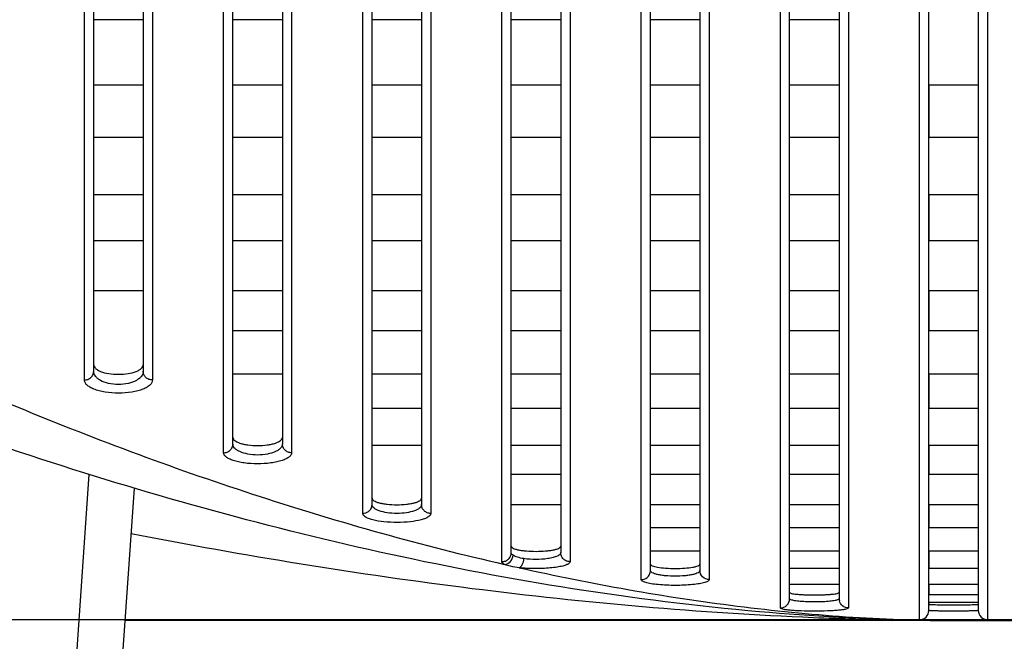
# Model space of a CAD drawing. Header units: millimetres. Extents: x -6054 to 364, y -1866 to 3094.
# Tile 222 of 256: x -4646 to -4614, y 1483 to 1504. Entities that reach past the tile are written whole.
import ezdxf

# ---------------------------------------------------------------- set-up
doc = ezdxf.new("R2010")
doc.units = ezdxf.units.MM
doc.header["$LTSCALE"] = 65.395
doc.header["$PDSIZE"] = 0.05
doc.layers.get('0').update_dxf_attribs({"linetype": 'CONTINUOUS'})
doc.layers.get('Defpoints').update_dxf_attribs({"linetype": 'CONTINUOUS'})
doc.layers.add('DIM', color=3, linetype='CONTINUOUS')
doc.styles.get("Standard").update_dxf_attribs({"font": 'arial.ttf'})
doc.dimstyles.new('ISO-25', dxfattribs={"dimtxt": 2.5, "dimasz": 2.5, "dimexe": 1.25, "dimexo": 0.625, "dimtad": 1, "dimtxsty": 'STANDARD', "dimcen": 2.5, "dimadec": 0, "dimazin": 0, "dimtfac": 1, "dimtmove": 0, "dimatfit": 3, "dimfxl": 1, "dimarcsym": 0})

# ---------------------------------------------------------------- blocks, each defined once
blk = doc.blocks.new('*D29')
at = {"layer": 'Defpoints', "color": 0}
for p in [(-4729.943, 1557.554), (-4793.114, 1484.17), (-4590.173, 1484.17)]:
    blk.add_point(p, dxfattribs=at)
at = {"layer": 'DIM', "color": 3, "lineweight": -2}
for p, q in [((-4730.568, 1557.554), (-4794.364, 1557.554)), ((-4793.114, 1542.554), (-4793.114, 1499.17)), ((-4590.798, 1484.17), (-4794.364, 1484.17))]:
    blk.add_line(p, q, dxfattribs=at)
at = {"layer": 'DIM', "color": 3}
for points in [[(-4790.614, 1542.554), (-4795.614, 1542.554), (-4793.114, 1557.554)], [(-4795.614, 1499.17), (-4790.614, 1499.17), (-4793.114, 1484.17)]]:
    blk.add_solid(points, dxfattribs=at)
at = {"layer": 'DIM', "color": 2, "insert": (-4810.924, 1520.862), "char_height": 20, "attachment_point": 5, "rotation": 90}
blk.add_mtext('73  [2,889]', dxfattribs=at)

msp = doc.modelspace()

# ---------------------------------------------------------------- linework, layer by layer
at = {"linetype": 'Continuous'}
for p, q in [((-4643.223, 1492.208), (-4643.223, 1514.359)), ((-4641.623, 1514.359), (-4641.623, 1492.208)), ((-4638.723, 1489.861), (-4638.723, 1514.359)), ((-4637.123, 1514.359), (-4637.123, 1489.861)), ((-4634.223, 1487.904), (-4634.223, 1514.359)), ((-4632.623, 1514.359), (-4632.623, 1487.904)), ((-4629.723, 1486.347), (-4629.723, 1514.359)), ((-4628.123, 1514.359), (-4628.123, 1486.347)), ((-4625.223, 1485.771), (-4625.223, 1514.359)), ((-4623.623, 1514.359), (-4623.623, 1485.771)), ((-4620.723, 1484.858), (-4620.723, 1514.359)), ((-4619.123, 1514.359), (-4619.123, 1484.858)), ((-4616.223, 1484.478), (-4616.223, 1514.359)), ((-4614.623, 1514.359), (-4614.623, 1484.478)), ((-4643.523, 1491.928), (-4643.523, 1513.867)), ((-4641.323, 1513.867), (-4641.323, 1491.928)), ((-4639.023, 1489.576), (-4639.023, 1513.867)), ((-4636.823, 1513.867), (-4636.823, 1489.576)), ((-4634.523, 1487.614), (-4634.523, 1513.867)), ((-4632.323, 1513.867), (-4632.323, 1487.614)), ((-4630.023, 1486.054), (-4630.023, 1513.867)), ((-4627.823, 1513.867), (-4627.823, 1486.054)), ((-4625.523, 1485.476), (-4625.523, 1513.867)), ((-4623.323, 1513.867), (-4623.323, 1485.476)), ((-4621.023, 1484.559), (-4621.023, 1513.867)), ((-4618.823, 1513.867), (-4618.823, 1484.559)), ((-4616.523, 1484.178), (-4616.523, 1513.867)), ((-4614.323, 1513.867), (-4614.323, 1484.178)), ((-4641.623, 1503.576), (-4643.223, 1503.576)), ((-4637.123, 1503.576), (-4638.723, 1503.576)), ((-4632.623, 1503.576), (-4634.223, 1503.576)), ((-4628.123, 1503.576), (-4629.723, 1503.576)), ((-4623.623, 1503.576), (-4625.223, 1503.576)), ((-4619.123, 1503.576), (-4620.723, 1503.576)), ((-4641.623, 1501.459), (-4643.223, 1501.459)), ((-4637.123, 1501.459), (-4638.723, 1501.459)), ((-4632.623, 1501.459), (-4634.223, 1501.459)), ((-4628.123, 1501.459), (-4629.723, 1501.459)), ((-4623.623, 1501.459), (-4625.223, 1501.459)), ((-4619.123, 1501.459), (-4620.723, 1501.459)), ((-4616.223, 1501.459), (-4616.223, 1499.762)), ((-4616.223, 1501.459), (-4616.223, 1499.762)), ((-4614.623, 1501.459), (-4616.223, 1501.459)), ((-4614.623, 1501.459), (-4616.223, 1501.459)), ((-4614.623, 1501.459), (-4614.623, 1499.762)), ((-4614.623, 1501.459), (-4614.623, 1499.762)), ((-4641.623, 1499.762), (-4643.223, 1499.762)), ((-4637.123, 1499.762), (-4638.723, 1499.762)), ((-4632.623, 1499.762), (-4634.223, 1499.762)), ((-4628.123, 1499.762), (-4629.723, 1499.762)), ((-4623.623, 1499.762), (-4625.223, 1499.762)), ((-4619.123, 1499.762), (-4620.723, 1499.762)), ((-4614.623, 1499.762), (-4616.223, 1499.762)), ((-4614.623, 1499.762), (-4616.223, 1499.762)), ((-4641.623, 1497.91), (-4643.223, 1497.91)), ((-4637.123, 1497.91), (-4638.723, 1497.91)), ((-4632.623, 1497.91), (-4634.223, 1497.91)), ((-4628.123, 1497.91), (-4629.723, 1497.91)), ((-4623.623, 1497.91), (-4625.223, 1497.91)), ((-4619.123, 1497.91), (-4620.723, 1497.91)), ((-4616.223, 1497.91), (-4616.223, 1496.425)), ((-4616.223, 1497.91), (-4616.223, 1496.425)), ((-4614.623, 1497.91), (-4616.223, 1497.91)), ((-4614.623, 1497.91), (-4616.223, 1497.91)), ((-4614.623, 1497.91), (-4614.623, 1496.425)), ((-4614.623, 1497.91), (-4614.623, 1496.425)), ((-4641.623, 1496.425), (-4643.223, 1496.425)), ((-4637.123, 1496.425), (-4638.723, 1496.425)), ((-4632.623, 1496.425), (-4634.223, 1496.425)), ((-4628.123, 1496.425), (-4629.723, 1496.425)), ((-4623.623, 1496.425), (-4625.223, 1496.425)), ((-4619.123, 1496.425), (-4620.723, 1496.425)), ((-4614.623, 1496.425), (-4616.223, 1496.425)), ((-4614.623, 1496.425), (-4616.223, 1496.425)), ((-4641.623, 1494.806), (-4643.223, 1494.806)), ((-4637.123, 1494.806), (-4638.723, 1494.806)), ((-4632.623, 1494.806), (-4634.223, 1494.806)), ((-4628.123, 1494.806), (-4629.723, 1494.806)), ((-4623.623, 1494.806), (-4625.223, 1494.806)), ((-4619.123, 1494.806), (-4620.723, 1494.806)), ((-4616.223, 1494.806), (-4616.223, 1493.513)), ((-4616.223, 1494.806), (-4616.223, 1493.513)), ((-4614.623, 1494.806), (-4616.223, 1494.806)), ((-4614.623, 1494.806), (-4616.223, 1494.806)), ((-4614.623, 1494.806), (-4614.623, 1493.513)), ((-4614.623, 1494.806), (-4614.623, 1493.513)), ((-4637.123, 1493.513), (-4638.723, 1493.513)), ((-4632.623, 1493.513), (-4634.223, 1493.513)), ((-4628.123, 1493.513), (-4629.723, 1493.513)), ((-4623.623, 1493.513), (-4625.223, 1493.513)), ((-4619.123, 1493.513), (-4620.723, 1493.513)), ((-4614.623, 1493.513), (-4616.223, 1493.513)), ((-4614.623, 1493.513), (-4616.223, 1493.513)), ((-4637.123, 1492.112), (-4638.723, 1492.112)), ((-4632.623, 1492.112), (-4634.223, 1492.112)), ((-4628.123, 1492.112), (-4629.723, 1492.112)), ((-4623.623, 1492.112), (-4625.223, 1492.112)), ((-4619.123, 1492.112), (-4620.723, 1492.112)), ((-4616.223, 1492.112), (-4616.223, 1491.001)), ((-4616.223, 1492.112), (-4616.223, 1491.001)), ((-4614.623, 1492.112), (-4616.223, 1492.112)), ((-4614.623, 1492.112), (-4616.223, 1492.112)), ((-4614.623, 1492.112), (-4614.623, 1491.001)), ((-4614.623, 1492.112), (-4614.623, 1491.001)), ((-4632.623, 1491.001), (-4634.223, 1491.001)), ((-4628.123, 1491.001), (-4629.723, 1491.001)), ((-4623.623, 1491.001), (-4625.223, 1491.001)), ((-4619.123, 1491.001), (-4620.723, 1491.001)), ((-4614.623, 1491.001), (-4616.223, 1491.001)), ((-4614.623, 1491.001), (-4616.223, 1491.001)), ((-4632.623, 1489.808), (-4634.223, 1489.808)), ((-4628.123, 1489.808), (-4629.723, 1489.808)), ((-4623.623, 1489.808), (-4625.223, 1489.808)), ((-4619.123, 1489.808), (-4620.723, 1489.808)), ((-4616.223, 1489.808), (-4616.223, 1488.875)), ((-4616.223, 1489.808), (-4616.223, 1488.875)), ((-4614.623, 1489.808), (-4616.223, 1489.808)), ((-4614.623, 1489.808), (-4616.223, 1489.808)), ((-4614.623, 1489.808), (-4614.623, 1488.875)), ((-4614.623, 1489.808), (-4614.623, 1488.875)), ((-4643.378, 1488.877), (-4644.356, 1474.885)), ((-4628.123, 1488.875), (-4629.723, 1488.875)), ((-4623.623, 1488.875), (-4625.223, 1488.875)), ((-4619.123, 1488.875), (-4620.723, 1488.875)), ((-4614.623, 1488.875), (-4616.223, 1488.875)), ((-4614.623, 1488.875), (-4616.223, 1488.875)), ((-4641.914, 1488.436), (-4643.913, 1459.849)), ((-4628.123, 1487.894), (-4629.723, 1487.894)), ((-4623.623, 1487.894), (-4625.223, 1487.894)), ((-4619.123, 1487.894), (-4620.723, 1487.894)), ((-4616.223, 1487.894), (-4616.223, 1487.148)), ((-4616.223, 1487.894), (-4616.223, 1487.148)), ((-4614.623, 1487.894), (-4616.223, 1487.894)), ((-4614.623, 1487.894), (-4616.223, 1487.894)), ((-4614.623, 1487.894), (-4614.623, 1487.148)), ((-4614.623, 1487.894), (-4614.623, 1487.148)), ((-4623.623, 1487.148), (-4625.223, 1487.148)), ((-4619.123, 1487.148), (-4620.723, 1487.148)), ((-4614.623, 1487.148), (-4616.223, 1487.148)), ((-4614.623, 1487.148), (-4616.223, 1487.148)), ((-4623.623, 1486.389), (-4625.223, 1486.389)), ((-4619.123, 1486.389), (-4620.723, 1486.389)), ((-4616.223, 1486.389), (-4616.223, 1485.837)), ((-4616.223, 1486.389), (-4616.223, 1485.837)), ((-4614.623, 1486.389), (-4616.223, 1486.389)), ((-4614.623, 1486.389), (-4616.223, 1486.389)), ((-4614.623, 1486.389), (-4614.623, 1485.837)), ((-4614.623, 1486.389), (-4614.623, 1485.837)), ((-4619.123, 1485.837), (-4620.723, 1485.837)), ((-4614.623, 1485.837), (-4616.223, 1485.837)), ((-4614.623, 1485.837), (-4616.223, 1485.837)), ((-4619.123, 1485.315), (-4620.723, 1485.315)), ((-4616.223, 1485.315), (-4616.223, 1484.98)), ((-4616.223, 1485.315), (-4616.223, 1484.98)), ((-4614.623, 1485.315), (-4616.223, 1485.315)), ((-4614.623, 1485.315), (-4616.223, 1485.315)), ((-4614.623, 1485.315), (-4614.623, 1484.98)), ((-4614.623, 1485.315), (-4614.623, 1484.98)), ((-4614.623, 1484.98), (-4616.223, 1484.98)), ((-4614.623, 1484.98), (-4616.223, 1484.98)), ((-4616.223, 1484.731), (-4616.223, 1484.678)), ((-4616.223, 1484.731), (-4616.223, 1484.678)), ((-4614.623, 1484.731), (-4616.223, 1484.731)), ((-4614.623, 1484.731), (-4616.223, 1484.731)), ((-4614.623, 1484.731), (-4614.623, 1484.678)), ((-4614.623, 1484.731), (-4614.623, 1484.678)), ((-4616.117, 1484.154), (-4642.213, 1484.154)), ((-4617.594, 1484.189), (-4617.603, 1484.189)), ((-4617.222, 1484.171), (-4616.923, 1484.166)), ((-4617.221, 1484.169), (-4616.923, 1484.165)), ((-4615.413, 1484.154), (-4591.173, 1484.154))]:
    msp.add_line(p, q, dxfattribs=at)
for centre, radius, start, end in [((-4634.523, 1487.926), 0.311, 270.0056, 278.5155), ((-4618.825, 1484.858), 0.298, 180.0232, 193.3043), ((-4616.523, 1484.478), 0.3, 269.9896, 359.9896), ((-4614.323, 1484.478), 0.3, 180.0104, 270.0104), ((-4615.251, 1595.915), 111.763, 267.58822, 268.98972), ((-4615.36, 1553.693), 69.54, 268.15901, 268.46648), ((-4615.381, 1552.92), 68.766, 268.46641, 268.82127), ((-4615.393, 1552.377), 68.224, 268.82156, 268.96261), ((-4615.403, 1551.791), 67.638, 268.9622, 269.39524), ((-4615.411, 1551.142), 66.989, 269.04861, 269.99799), ((-4615.412, 1550.827), 66.674, 269.39489, 269.99921), ((-4615.438, 1570.851), 86.693, 269.72387, 269.97154)]:
    msp.add_arc(centre, radius, start, end, dxfattribs=at)
for points, knots in [([(-4616.523, 1484.163), (-4618.277, 1484.192), (-4622.079, 1484.405), (-4627.773, 1485.121), (-4633.642, 1486.236), (-4639.363, 1487.652), (-4644.954, 1489.331), (-4652.25, 1491.893), (-4661.092, 1495.659), (-4669.58, 1500.145), (-4676.144, 1504.192), (-4680.946, 1507.475), (-4685.613, 1511.031), (-4690.125, 1514.9), (-4693.73, 1518.44), (-4696.494, 1521.518), (-4697.827, 1523.154), (-4698.479, 1524.002)], [0, 0, 0, 0, 0.052214, 0.115399, 0.178585, 0.241771, 0.304957, 0.368142, 0.494514, 0.620885, 0.684071, 0.747257, 0.810443, 0.873628, 0.936814, 0.968407, 1, 1, 1, 1]), ([(-4686.861, 1524.002), (-4686.099, 1522.555), (-4684.413, 1519.798), (-4681.519, 1515.995), (-4678.4, 1512.524), (-4674.049, 1508.3), (-4668.279, 1503.597), (-4660.982, 1498.708), (-4653.452, 1494.512), (-4645.75, 1490.965), (-4637.924, 1488.067), (-4632.605, 1486.578), (-4629.939, 1485.967)], [0, 0, 0, 0, 0.069869, 0.137658, 0.20393, 0.269036, 0.396532, 0.521284, 0.64382, 0.764408, 0.883149, 1, 1, 1, 1]), ([(-4643.223, 1492.422), (-4643.223, 1492.402), (-4643.211, 1492.358), (-4643.164, 1492.3), (-4643.091, 1492.247), (-4642.951, 1492.181), (-4642.724, 1492.127), (-4642.423, 1492.104), (-4642.122, 1492.127), (-4641.896, 1492.181), (-4641.755, 1492.247), (-4641.682, 1492.3), (-4641.635, 1492.358), (-4641.623, 1492.402), (-4641.623, 1492.422)], [0, 0, 0, 0, 0.033216, 0.072214, 0.120513, 0.179395, 0.326685, 0.5, 0.673315, 0.820605, 0.879487, 0.927786, 0.966784, 1, 1, 1, 1]), ([(-4643.523, 1491.928), (-4643.484, 1491.928), (-4643.406, 1491.942), (-4643.307, 1492.004), (-4643.239, 1492.097), (-4643.223, 1492.171), (-4643.223, 1492.208)], [0, 0, 0, 0, 0.258147, 0.5116, 0.75826, 1, 1, 1, 1]), ([(-4641.623, 1492.208), (-4641.623, 1492.181), (-4641.633, 1492.125), (-4641.677, 1492.046), (-4641.747, 1491.974), (-4641.884, 1491.883), (-4642.113, 1491.804), (-4642.423, 1491.772), (-4642.733, 1491.804), (-4642.962, 1491.883), (-4643.099, 1491.974), (-4643.169, 1492.046), (-4643.213, 1492.125), (-4643.223, 1492.181), (-4643.223, 1492.208)], [0, 0, 0, 0, 0.040728, 0.084846, 0.135149, 0.193353, 0.33449, 0.499996, 0.665504, 0.806644, 0.864849, 0.915154, 0.959272, 1, 1, 1, 1]), ([(-4641.323, 1491.928), (-4641.362, 1491.928), (-4641.44, 1491.942), (-4641.54, 1492.004), (-4641.607, 1492.097), (-4641.623, 1492.171), (-4641.623, 1492.208)], [0, 0, 0, 0, 0.258147, 0.5116, 0.75826, 1, 1, 1, 1]), ([(-4641.323, 1491.928), (-4641.323, 1491.9), (-4641.339, 1491.84), (-4641.404, 1491.76), (-4641.504, 1491.688), (-4641.638, 1491.625), (-4641.803, 1491.573), (-4642.067, 1491.518), (-4642.423, 1491.492), (-4642.78, 1491.518), (-4643.043, 1491.573), (-4643.208, 1491.625), (-4643.342, 1491.688), (-4643.442, 1491.76), (-4643.507, 1491.84), (-4643.523, 1491.9), (-4643.523, 1491.928)], [0, 0, 0, 0, 0.033183, 0.072107, 0.120317, 0.17912, 0.24832, 0.326575, 0.499996, 0.673418, 0.751675, 0.820876, 0.879681, 0.927892, 0.966817, 1, 1, 1, 1]), ([(-4639.023, 1489.576), (-4638.984, 1489.576), (-4638.906, 1489.591), (-4638.806, 1489.654), (-4638.739, 1489.748), (-4638.723, 1489.824), (-4638.723, 1489.861)], [0, 0, 0, 0, 0.255974, 0.508492, 0.756036, 1, 1, 1, 1]), ([(-4638.723, 1490.071), (-4638.723, 1490.053), (-4638.71, 1490.014), (-4638.662, 1489.965), (-4638.588, 1489.921), (-4638.491, 1489.883), (-4638.371, 1489.851), (-4638.18, 1489.817), (-4637.923, 1489.802), (-4637.666, 1489.817), (-4637.476, 1489.851), (-4637.356, 1489.883), (-4637.258, 1489.921), (-4637.184, 1489.965), (-4637.136, 1490.014), (-4637.123, 1490.053), (-4637.123, 1490.071)], [0, 0, 0, 0, 0.02959, 0.066335, 0.1139, 0.173195, 0.243578, 0.323343, 0.5, 0.676657, 0.756422, 0.826805, 0.8861, 0.933665, 0.97041, 1, 1, 1, 1]), ([(-4637.123, 1489.861), (-4637.123, 1489.838), (-4637.134, 1489.789), (-4637.18, 1489.722), (-4637.252, 1489.661), (-4637.391, 1489.584), (-4637.619, 1489.52), (-4637.923, 1489.493), (-4638.227, 1489.52), (-4638.455, 1489.584), (-4638.595, 1489.661), (-4638.667, 1489.722), (-4638.712, 1489.789), (-4638.723, 1489.838), (-4638.723, 1489.861)], [0, 0, 0, 0, 0.036737, 0.078022, 0.127127, 0.185623, 0.330133, 0.499997, 0.669862, 0.814375, 0.872871, 0.921977, 0.963263, 1, 1, 1, 1]), ([(-4636.823, 1489.576), (-4636.862, 1489.576), (-4636.94, 1489.591), (-4637.04, 1489.654), (-4637.107, 1489.748), (-4637.123, 1489.824), (-4637.123, 1489.861)], [0, 0, 0, 0, 0.255974, 0.508492, 0.756036, 1, 1, 1, 1]), ([(-4636.823, 1489.576), (-4636.823, 1489.552), (-4636.841, 1489.498), (-4636.907, 1489.432), (-4637.008, 1489.372), (-4637.143, 1489.319), (-4637.308, 1489.275), (-4637.57, 1489.229), (-4637.923, 1489.208), (-4638.276, 1489.229), (-4638.539, 1489.275), (-4638.704, 1489.319), (-4638.838, 1489.372), (-4638.939, 1489.432), (-4639.005, 1489.498), (-4639.023, 1489.552), (-4639.023, 1489.576)], [0, 0, 0, 0, 0.029522, 0.066176, 0.113657, 0.172901, 0.243283, 0.323104, 0.499997, 0.67689, 0.756712, 0.827097, 0.886341, 0.933823, 0.970477, 1, 1, 1, 1]), ([(-4634.223, 1488.108), (-4634.223, 1488.075), (-4634.17, 1488.024), (-4634.086, 1487.986), (-4633.987, 1487.954), (-4633.868, 1487.928), (-4633.678, 1487.902), (-4633.423, 1487.889), (-4633.169, 1487.902), (-4632.978, 1487.928), (-4632.859, 1487.954), (-4632.76, 1487.986), (-4632.677, 1488.024), (-4632.623, 1488.075), (-4632.623, 1488.108)], [0, 0, 0, 0, 0.058397, 0.10551, 0.165567, 0.237462, 0.319135, 0.5, 0.680865, 0.762538, 0.834433, 0.89449, 0.941603, 1, 1, 1, 1]), ([(-4633.409, 1487.322), (-4633.553, 1487.321), (-4633.821, 1487.334), (-4634.132, 1487.382), (-4634.332, 1487.446), (-4634.449, 1487.498), (-4634.523, 1487.568), (-4634.523, 1487.614)], [0, 0, 0, 0, 0.36162, 0.669019, 0.78928, 0.883526, 1, 1, 1, 1]), ([(-4634.477, 1487.618), (-4634.409, 1487.628), (-4634.277, 1487.696), (-4634.223, 1487.837), (-4634.223, 1487.904)], [0, 0, 0, 0, 0.505709, 1, 1, 1, 1]), ([(-4632.623, 1487.904), (-4632.623, 1487.885), (-4632.635, 1487.842), (-4632.683, 1487.787), (-4632.756, 1487.738), (-4632.897, 1487.676), (-4633.123, 1487.625), (-4633.423, 1487.605), (-4633.723, 1487.625), (-4633.949, 1487.676), (-4634.09, 1487.738), (-4634.163, 1487.787), (-4634.211, 1487.842), (-4634.223, 1487.885), (-4634.223, 1487.904)], [0, 0, 0, 0, 0.032059, 0.07026, 0.118248, 0.177232, 0.325467, 0.499997, 0.674529, 0.822766, 0.88175, 0.929739, 0.96794, 1, 1, 1, 1]), ([(-4632.323, 1487.614), (-4632.323, 1487.569), (-4632.395, 1487.5), (-4632.508, 1487.448), (-4632.703, 1487.385), (-4633.007, 1487.336), (-4633.268, 1487.322), (-4633.409, 1487.322)], [0, 0, 0, 0, 0.116797, 0.21072, 0.330492, 0.637167, 1, 1, 1, 1]), ([(-4632.323, 1487.614), (-4632.362, 1487.614), (-4632.44, 1487.629), (-4632.54, 1487.693), (-4632.607, 1487.79), (-4632.623, 1487.866), (-4632.623, 1487.904)], [0, 0, 0, 0, 0.25407, 0.505777, 0.7541, 1, 1, 1, 1]), ([(-4642.016, 1486.968), (-4638.363, 1486.254), (-4631.039, 1485.062), (-4623.643, 1484.406), (-4619.954, 1484.251)], [0, 0, 0, 0, 0.502006, 1, 1, 1, 1]), ([(-4630.023, 1486.054), (-4629.984, 1486.054), (-4629.906, 1486.069), (-4629.806, 1486.134), (-4629.739, 1486.232), (-4629.723, 1486.309), (-4629.723, 1486.347)], [0, 0, 0, 0, 0.252427, 0.503441, 0.752439, 1, 1, 1, 1]), ([(-4629.723, 1486.552), (-4629.723, 1486.54), (-4629.706, 1486.512), (-4629.657, 1486.484), (-4629.583, 1486.457), (-4629.485, 1486.434), (-4629.365, 1486.414), (-4629.176, 1486.394), (-4628.923, 1486.385), (-4628.67, 1486.394), (-4628.481, 1486.414), (-4628.361, 1486.434), (-4628.263, 1486.457), (-4628.189, 1486.484), (-4628.14, 1486.512), (-4628.123, 1486.54), (-4628.123, 1486.552)], [0, 0, 0, 0, 0.020999, 0.053207, 0.099687, 0.160182, 0.233133, 0.31616, 0.5, 0.68384, 0.766867, 0.839818, 0.900313, 0.946793, 0.979001, 1, 1, 1, 1]), ([(-4629.662, 1486.261), (-4629.671, 1486.267), (-4629.7, 1486.288), (-4629.723, 1486.323), (-4629.723, 1486.347)], [0, 0, 0, 0, 0.312632, 1, 1, 1, 1]), ([(-4628.123, 1486.347), (-4628.123, 1486.326), (-4628.144, 1486.29), (-4628.188, 1486.257), (-4628.258, 1486.219), (-4628.377, 1486.181), (-4628.482, 1486.16), (-4628.54, 1486.152)], [0, 0, 0, 0, 0.135716, 0.228043, 0.34125, 0.63183, 1, 1, 1, 1]), ([(-4627.823, 1486.054), (-4627.862, 1486.054), (-4627.941, 1486.069), (-4628.04, 1486.134), (-4628.107, 1486.232), (-4628.123, 1486.309), (-4628.123, 1486.347)], [0, 0, 0, 0, 0.252427, 0.503441, 0.752439, 1, 1, 1, 1]), ([(-4629.939, 1485.967), (-4629.952, 1485.973), (-4629.986, 1485.992), (-4630.023, 1486.027), (-4630.023, 1486.054)], [0, 0, 0, 0, 0.3411, 1, 1, 1, 1]), ([(-4629.939, 1485.967), (-4629.869, 1485.972), (-4629.728, 1486.045), (-4629.667, 1486.188), (-4629.662, 1486.261)], [0, 0, 0, 0, 0.490482, 1, 1, 1, 1]), ([(-4629.315, 1486.153), (-4629.385, 1486.164), (-4629.504, 1486.189), (-4629.62, 1486.232), (-4629.662, 1486.261)], [0, 0, 0, 0, 0.581699, 1, 1, 1, 1]), ([(-4629.462, 1485.859), (-4629.443, 1485.865), (-4629.403, 1485.896), (-4629.343, 1485.993), (-4629.321, 1486.087), (-4629.315, 1486.153)], [0, 0, 0, 0, 0.181814, 0.417179, 1, 1, 1, 1]), ([(-4628.54, 1486.152), (-4628.668, 1486.133), (-4628.928, 1486.118), (-4629.187, 1486.134), (-4629.315, 1486.153)], [0, 0, 0, 0, 0.500825, 1, 1, 1, 1]), ([(-4627.823, 1486.054), (-4627.823, 1486.05), (-4627.825, 1486.032), (-4627.836, 1486.017), (-4627.846, 1486.008)], [0, 0, 0, 0, 0.224353, 1, 1, 1, 1]), ([(-4629.462, 1485.859), (-4629.558, 1485.869), (-4629.719, 1485.894), (-4629.879, 1485.937), (-4629.939, 1485.967)], [0, 0, 0, 0, 0.589853, 1, 1, 1, 1]), ([(-4627.846, 1486.008), (-4627.868, 1485.985), (-4627.94, 1485.949), (-4628.073, 1485.908), (-4628.253, 1485.874), (-4628.555, 1485.838), (-4628.964, 1485.824), (-4629.298, 1485.841), (-4629.462, 1485.859)], [0, 0, 0, 0, 0.057189, 0.142989, 0.255674, 0.390498, 0.69815, 1, 1, 1, 1]), ([(-4629.462, 1485.859), (-4627.134, 1485.339), (-4623.621, 1484.707), (-4618.917, 1484.241), (-4616.577, 1484.154), (-4615.413, 1484.154)], [0, 0, 0, 0, 0.504836, 0.753787, 1, 1, 1, 1]), ([(-4625.331, 1485.544), (-4625.298, 1485.572), (-4625.243, 1485.641), (-4625.223, 1485.728), (-4625.223, 1485.771)], [0, 0, 0, 0, 0.50126, 1, 1, 1, 1]), ([(-4625.223, 1485.975), (-4625.223, 1485.964), (-4625.204, 1485.939), (-4625.156, 1485.917), (-4625.082, 1485.894), (-4624.939, 1485.865), (-4624.716, 1485.842), (-4624.423, 1485.833), (-4624.13, 1485.842), (-4623.908, 1485.865), (-4623.764, 1485.894), (-4623.69, 1485.917), (-4623.642, 1485.939), (-4623.623, 1485.964), (-4623.623, 1485.975)], [0, 0, 0, 0, 0.018765, 0.050009, 0.096337, 0.157169, 0.314482, 0.5, 0.685518, 0.842831, 0.903663, 0.949991, 0.981235, 1, 1, 1, 1]), ([(-4623.623, 1485.771), (-4623.623, 1485.74), (-4623.679, 1485.695), (-4623.761, 1485.663), (-4623.86, 1485.635), (-4623.98, 1485.613), (-4624.17, 1485.59), (-4624.423, 1485.579), (-4624.677, 1485.59), (-4624.867, 1485.613), (-4624.986, 1485.635), (-4625.085, 1485.663), (-4625.167, 1485.695), (-4625.223, 1485.74), (-4625.223, 1485.771)], [0, 0, 0, 0, 0.055172, 0.101992, 0.162325, 0.234848, 0.317333, 0.499999, 0.682665, 0.76515, 0.837674, 0.898007, 0.944827, 1, 1, 1, 1]), ([(-4623.323, 1485.476), (-4623.399, 1485.476), (-4623.558, 1485.538), (-4623.623, 1485.696), (-4623.623, 1485.771)], [0, 0, 0, 0, 0.502709, 1, 1, 1, 1]), ([(-4623.86, 1485.313), (-4624.044, 1485.295), (-4624.415, 1485.281), (-4624.864, 1485.297), (-4625.157, 1485.332), (-4625.292, 1485.358), (-4625.372, 1485.378), (-4625.436, 1485.4), (-4625.489, 1485.424), (-4625.523, 1485.455), (-4625.523, 1485.476)], [0, 0, 0, 0, 0.325781, 0.652926, 0.788653, 0.845485, 0.893862, 0.933271, 0.963572, 1, 1, 1, 1]), ([(-4623.323, 1485.476), (-4623.323, 1485.456), (-4623.356, 1485.425), (-4623.408, 1485.401), (-4623.5, 1485.369), (-4623.652, 1485.338), (-4623.785, 1485.321), (-4623.86, 1485.313)], [0, 0, 0, 0, 0.105541, 0.192813, 0.3062, 0.608813, 1, 1, 1, 1]), ([(-4621.023, 1484.559), (-4620.947, 1484.559), (-4620.788, 1484.623), (-4620.723, 1484.782), (-4620.723, 1484.858)], [0, 0, 0, 0, 0.500932, 1, 1, 1, 1]), ([(-4620.723, 1485.059), (-4620.723, 1485.051), (-4620.698, 1485.036), (-4620.655, 1485.025), (-4620.58, 1485.011), (-4620.483, 1485.001), (-4620.363, 1484.991), (-4620.174, 1484.982), (-4619.923, 1484.978), (-4619.672, 1484.982), (-4619.484, 1484.991), (-4619.364, 1485.001), (-4619.266, 1485.011), (-4619.191, 1485.025), (-4619.148, 1485.036), (-4619.123, 1485.051), (-4619.123, 1485.059)], [0, 0, 0, 0, 0.013621, 0.043039, 0.089193, 0.150783, 0.225647, 0.311016, 0.5, 0.688984, 0.774353, 0.849217, 0.910807, 0.956961, 0.986379, 1, 1, 1, 1]), ([(-4619.249, 1484.799), (-4619.306, 1484.787), (-4619.437, 1484.771), (-4619.652, 1484.756), (-4619.896, 1484.75), (-4620.142, 1484.754), (-4620.366, 1484.767), (-4620.544, 1484.787), (-4620.656, 1484.811), (-4620.71, 1484.834), (-4620.723, 1484.851), (-4620.723, 1484.858)], [0, 0, 0, 0, 0.115179, 0.264371, 0.432778, 0.603146, 0.757971, 0.881733, 0.963024, 0.986277, 1, 1, 1, 1]), ([(-4619.123, 1484.858), (-4619.123, 1484.843), (-4619.176, 1484.814), (-4619.217, 1484.806), (-4619.249, 1484.799)], [0, 0, 0, 0, 0.313515, 1, 1, 1, 1]), ([(-4618.823, 1484.559), (-4618.889, 1484.559), (-4619.024, 1484.605), (-4619.1, 1484.726), (-4619.115, 1484.789)], [0, 0, 0, 0, 0.500798, 1, 1, 1, 1]), ([(-4618.823, 1484.559), (-4618.823, 1484.549), (-4618.857, 1484.529), (-4618.916, 1484.514), (-4619.019, 1484.495), (-4619.153, 1484.481), (-4619.318, 1484.469), (-4619.578, 1484.457), (-4619.923, 1484.451), (-4620.268, 1484.457), (-4620.528, 1484.469), (-4620.693, 1484.481), (-4620.827, 1484.495), (-4620.93, 1484.514), (-4620.989, 1484.529), (-4621.023, 1484.549), (-4621.023, 1484.559)], [0, 0, 0, 0, 0.013545, 0.042849, 0.088885, 0.15039, 0.22524, 0.310678, 0.499999, 0.689321, 0.774759, 0.849609, 0.911115, 0.95715, 0.986454, 1, 1, 1, 1]), ([(-4616.223, 1484.678), (-4616.223, 1484.676), (-4616.216, 1484.675), (-4616.207, 1484.673), (-4616.189, 1484.672), (-4616.165, 1484.67), (-4616.133, 1484.669), (-4616.08, 1484.667), (-4615.998, 1484.665), (-4615.886, 1484.663), (-4615.757, 1484.662), (-4615.617, 1484.661), (-4615.519, 1484.661), (-4615.47, 1484.661)], [0, 0, 0, 0, 0.005404, 0.019777, 0.04335, 0.075971, 0.117368, 0.167185, 0.290242, 0.440782, 0.613451, 0.802098, 1, 1, 1, 1]), ([(-4616.223, 1484.678), (-4616.223, 1484.676), (-4616.216, 1484.675), (-4616.207, 1484.673), (-4616.189, 1484.672), (-4616.165, 1484.67), (-4616.133, 1484.669), (-4616.08, 1484.667), (-4615.998, 1484.665), (-4615.886, 1484.663), (-4615.757, 1484.662), (-4615.617, 1484.661), (-4615.519, 1484.661), (-4615.47, 1484.661)], [0, 0, 0, 0, 0.005404, 0.019777, 0.04335, 0.075971, 0.117368, 0.167185, 0.290242, 0.440782, 0.613451, 0.802098, 1, 1, 1, 1]), ([(-4616.223, 1484.678), (-4616.223, 1484.676), (-4616.216, 1484.675), (-4616.207, 1484.673), (-4616.189, 1484.672), (-4616.165, 1484.67), (-4616.133, 1484.669), (-4616.08, 1484.667), (-4615.998, 1484.665), (-4615.886, 1484.663), (-4615.757, 1484.662), (-4615.617, 1484.661), (-4615.519, 1484.661), (-4615.47, 1484.661)], [0, 0, 0, 0, 0.005404, 0.019777, 0.04335, 0.075971, 0.117368, 0.167185, 0.290242, 0.440782, 0.613451, 0.802098, 1, 1, 1, 1]), ([(-4614.623, 1484.478), (-4614.623, 1484.476), (-4614.63, 1484.474), (-4614.64, 1484.472), (-4614.66, 1484.47), (-4614.7, 1484.467), (-4614.767, 1484.464), (-4614.865, 1484.461), (-4614.984, 1484.459), (-4615.121, 1484.458), (-4615.269, 1484.457), (-4615.423, 1484.457), (-4615.577, 1484.457), (-4615.725, 1484.458), (-4615.862, 1484.459), (-4615.982, 1484.461), (-4616.08, 1484.464), (-4616.147, 1484.467), (-4616.186, 1484.47), (-4616.206, 1484.472), (-4616.216, 1484.474), (-4616.223, 1484.476), (-4616.223, 1484.478)], [0, 0, 0, 0, 0.002976, 0.01034, 0.022326, 0.038871, 0.085025, 0.147098, 0.222725, 0.309008, 0.402632, 0.499999, 0.597367, 0.690991, 0.777274, 0.852901, 0.914974, 0.961128, 0.977674, 0.98966, 0.997024, 1, 1, 1, 1]), ([(-4615.47, 1484.661), (-4615.416, 1484.661), (-4615.309, 1484.661), (-4615.153, 1484.662), (-4615.009, 1484.663), (-4614.882, 1484.664), (-4614.789, 1484.666), (-4614.727, 1484.668), (-4614.691, 1484.67), (-4614.663, 1484.671), (-4614.641, 1484.673), (-4614.631, 1484.675), (-4614.623, 1484.676), (-4614.623, 1484.678)], [0, 0, 0, 0, 0.191733, 0.377811, 0.550545, 0.702801, 0.828295, 0.879343, 0.921866, 0.955433, 0.979715, 0.994513, 1, 1, 1, 1]), ([(-4615.47, 1484.661), (-4615.416, 1484.661), (-4615.309, 1484.661), (-4615.153, 1484.662), (-4615.009, 1484.663), (-4614.882, 1484.664), (-4614.789, 1484.666), (-4614.727, 1484.668), (-4614.691, 1484.67), (-4614.663, 1484.671), (-4614.641, 1484.673), (-4614.631, 1484.675), (-4614.623, 1484.676), (-4614.623, 1484.678)], [0, 0, 0, 0, 0.191733, 0.377811, 0.550545, 0.702801, 0.828295, 0.879343, 0.921866, 0.955433, 0.979715, 0.994513, 1, 1, 1, 1]), ([(-4615.47, 1484.661), (-4615.416, 1484.661), (-4615.309, 1484.661), (-4615.153, 1484.662), (-4615.009, 1484.663), (-4614.882, 1484.664), (-4614.789, 1484.666), (-4614.727, 1484.668), (-4614.691, 1484.67), (-4614.663, 1484.671), (-4614.641, 1484.673), (-4614.631, 1484.675), (-4614.623, 1484.676), (-4614.623, 1484.678)], [0, 0, 0, 0, 0.191733, 0.377811, 0.550545, 0.702801, 0.828295, 0.879343, 0.921866, 0.955433, 0.979715, 0.994513, 1, 1, 1, 1]), ([(-4616.273, 1484.163), (-4616.309, 1484.164), (-4616.359, 1484.165), (-4616.421, 1484.167), (-4616.456, 1484.169), (-4616.484, 1484.171), (-4616.505, 1484.173), (-4616.515, 1484.175), (-4616.523, 1484.177), (-4616.523, 1484.178)], [0, 0, 0, 0, 0.426015, 0.59747, 0.739536, 0.851233, 0.931851, 0.98106, 1, 1, 1, 1]), ([(-4615.856, 1484.158), (-4615.895, 1484.159), (-4616.034, 1484.159), (-4616.173, 1484.161), (-4616.273, 1484.163)], [0, 0, 0, 0, 0.282181, 1, 1, 1, 1]), ([(-4614.323, 1484.178), (-4614.323, 1484.176), (-4614.334, 1484.175), (-4614.348, 1484.172), (-4614.378, 1484.17), (-4614.415, 1484.167), (-4614.465, 1484.166), (-4614.549, 1484.163), (-4614.676, 1484.161), (-4614.849, 1484.159), (-4615.047, 1484.158), (-4615.26, 1484.157), (-4615.407, 1484.157), (-4615.481, 1484.157)], [0, 0, 0, 0, 0.005471, 0.020183, 0.044328, 0.077721, 0.120049, 0.170898, 0.296057, 0.448169, 0.621041, 0.807561, 1, 1, 1, 1])]:
    msp.add_open_spline(points, degree=3, knots=knots, dxfattribs=at)
msp.add_open_spline([(-4625.523, 1485.476), (-4625.455, 1485.476), (-4625.384, 1485.501), (-4625.331, 1485.544)], degree=3, dxfattribs=at)

# ---------------------------------------------------------------- dimensions: what is measured, and where the dimension line sits
at = {"layer": 'DIM'}
dim = msp.add_linear_dim(base=(-4793.114, 1484.17), p1=(-4729.943, 1557.554), p2=(-4590.173, 1484.17), angle=90, text='<> []', dimstyle='ISO-25', override={"dimtxt": 20, "dimasz": 15, "dimgap": 5, "dimdec": 0, "dimclrd": 3, "dimclre": 3, "dimclrt": 2, "dimadec": 1, "dimtp": 0.3, "dimtm": 0.3, "dimtofl": 0}, dxfattribs=at)
dim.commit()
dim.dimension.update_dxf_attribs({"geometry": '*D29', "text_midpoint": (-4793.114, 1520.862), "dimtype": 160})

doc.saveas('drawing.dxf')
